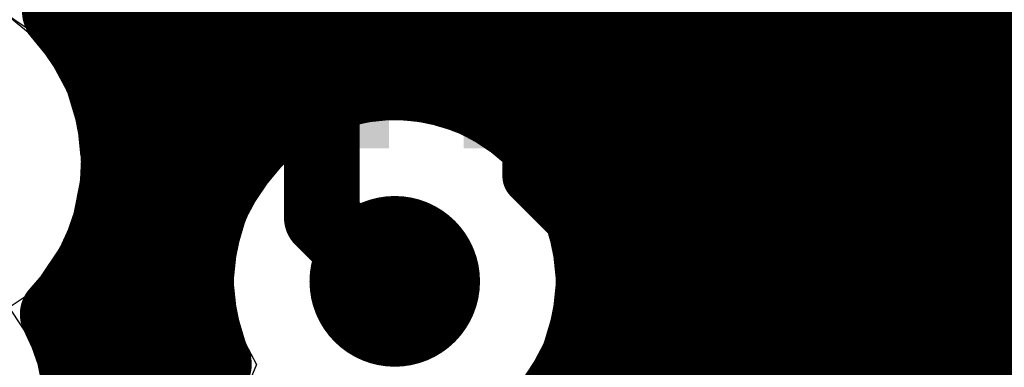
# Model space of a CAD drawing. Header units: millimetres. Extents: x 1.27 to 3.86, y 0.66 to 4.7.
# Tile 65 of 236: x 2.524 to 2.6279, y 2.5494 to 2.586. Entities that reach past the tile are written whole.
import ezdxf

# ---------------------------------------------------------------- set-up
doc = ezdxf.new("R2010")
doc.units = ezdxf.units.MM
doc.header["$MEASUREMENT"] = 0
for name, color, linetype in [('BottomLayer', 5, 'Continuous'), ('MidLayer1', 16, 'Continuous'), ('MidLayer2', 76, 'Continuous'), ('MidLayer3', 90, 'Continuous'), ('MidLayer4', 156, 'Continuous'), ('MidLayer5', 130, 'Continuous'), ('MidLayer6', 216, 'Continuous'), ('MultiLayer', 9, 'Continuous'), ('TopLayer', 1, 'Continuous'), ('ViaHoleLayer', 16, 'Continuous')]:
    doc.layers.add(name, color=color, linetype=linetype)

# ---------------------------------------------------------------- blocks, each defined once
blk = doc.blocks.new('0201L_79')
at = {"layer": 'TopLayer'}
for points in [[(-0.00394, -0.0063), (-0.00394, 0.0063), (-0.01811, -0.0063), (-0.01811, 0.0063)], [(0.01811, -0.0063), (0.01811, 0.0063), (0.00394, -0.0063), (0.00394, 0.0063)]]:
    blk.add_solid(points, dxfattribs=at)
blk = doc.blocks.new('RNF0026C_374')
at = {"layer": 'TopLayer'}
for p, q in [((-0.06958, -0.06483), (-0.06903, -0.06428)), ((-0.06903, -0.06428), (-0.0683, -0.06398)), ((-0.0683, -0.06398), (-0.06791, -0.06398)), ((-0.06791, -0.06398), (-0.06791, -0.06398)), ((-0.06791, -0.06398), (-0.05807, -0.06398)), ((-0.06988, -0.06555), (-0.06958, -0.06483)), ((-0.06988, -0.06594), (-0.06988, -0.06555)), ((-0.06988, -0.09449), (-0.06988, -0.06594))]:
    blk.add_line(p, q, dxfattribs=at)
at = {"layer": 'TopLayer', "const_width": 0.00197}
for points in [[(-0.08563, -0.05217, 1), (-0.08366, -0.05217, 1)], [(-0.06594, -0.05217, 1), (-0.06398, -0.05217, 1)], [(-0.08563, -0.06594, 1), (-0.08366, -0.06594, 1)], [(-0.06594, -0.06594, 1), (-0.06398, -0.06594, 1)], [(-0.08563, -0.07776, 1), (-0.08366, -0.07776, 1)], [(-0.06594, -0.07776, 1), (-0.06398, -0.07776, 1)]]:
    blk.add_lwpolyline(points, format="xyb", close=True, dxfattribs=at)
at = {"layer": 'TopLayer'}
for points in [[(-0.08465, -0.05413), (-0.06496, -0.05413), (-0.08465, -0.04429), (-0.06496, -0.04429)], [(-0.08465, -0.07972), (-0.06496, -0.07972), (-0.08465, -0.06398), (-0.06496, -0.06398)], [(-0.08661, -0.07776), (-0.06299, -0.07776), (-0.08661, -0.06594), (-0.06299, -0.06594)]]:
    blk.add_solid(points, dxfattribs=at)

msp = doc.modelspace()

# ---------------------------------------------------------------- linework, layer by layer
at = {"layer": 'BottomLayer'}
for p, q in [((2.56027, 2.57517), (2.55707, 2.5742)), ((2.5636, 2.5755), (2.56027, 2.57517)), ((2.56694, 2.57517), (2.5636, 2.5755)), ((2.57014, 2.5742), (2.56694, 2.57517)), ((2.55707, 2.5742), (2.55411, 2.57262)), ((2.5731, 2.57262), (2.57014, 2.5742)), ((2.55411, 2.57262), (2.55153, 2.57049)), ((2.57568, 2.57049), (2.5731, 2.57262)), ((2.55153, 2.57049), (2.5494, 2.5679)), ((2.57781, 2.5679), (2.57568, 2.57049)), ((2.5494, 2.5679), (2.54782, 2.56495)), ((2.57939, 2.56495), (2.57781, 2.5679)), ((2.54782, 2.56495), (2.54685, 2.56175)), ((2.58036, 2.56175), (2.57939, 2.56495)), ((2.54685, 2.56175), (2.54652, 2.55841)), ((2.58069, 2.55841), (2.58036, 2.56175)), ((2.54652, 2.55841), (2.54685, 2.55508)), ((2.58036, 2.55508), (2.58069, 2.55841)), ((2.54685, 2.55508), (2.54782, 2.55188)), ((2.57939, 2.55188), (2.58036, 2.55508)), ((2.54782, 2.55188), (2.54845, 2.55071)), ((2.57781, 2.54892), (2.57939, 2.55188)), ((2.54845, 2.55071), (2.5474, 2.54795))]:
    msp.add_line(p, q, dxfattribs=at)
at = {"layer": 'BottomLayer', "const_width": 0.009}
msp.add_lwpolyline([(2.5591, 2.55841, 1), (2.5681, 2.55841, 1)], format="xyb", close=True, dxfattribs=at)
at = {"layer": 'MidLayer1', "const_width": 0.008}
for points in [[(2.605, 2.54002), (2.605, 2.73817)], [(2.61, 2.5433), (2.61, 2.73541)], [(2.6, 2.53978), (2.6, 2.73521)], [(2.595, 2.54128), (2.595, 2.73381)], [(2.615, 2.54492), (2.615, 2.73283)], [(2.63, 2.54212), (2.63, 2.73318)], [(2.62, 2.54526), (2.62, 2.73171)], [(2.625, 2.54438), (2.625, 2.73183)], [(2.59, 2.54151), (2.59, 2.71506)], [(2.585, 2.54052), (2.585, 2.70543)], [(2.58, 2.57154), (2.58, 2.70141)], [(2.565, 2.57937), (2.565, 2.69908)], [(2.575, 2.57605), (2.575, 2.69933)], [(2.57, 2.57842), (2.57, 2.6986)], [(2.56, 2.5791), (2.56, 2.59845)], [(2.555, 2.57757), (2.555, 2.5898)], [(2.55, 2.57441), (2.55, 2.58595)], [(2.54805, 2.585), (2.96448, 2.585)], [(2.535, 2.54628), (2.535, 2.58389)], [(2.545, 2.56815), (2.545, 2.58397)], [(2.54, 2.54871), (2.54, 2.58333)], [(2.53266, 2.58), (2.96331, 2.58)], [(2.53413, 2.575), (2.55073, 2.575)], [(2.57648, 2.575), (2.96325, 2.575)], [(2.53445, 2.57), (2.54609, 2.57)], [(2.58112, 2.57), (2.96431, 2.57)], [(2.53368, 2.565), (2.54366, 2.565)], [(2.58354, 2.565), (2.82382, 2.565)], [(2.53169, 2.56), (2.54266, 2.56)], [(2.58454, 2.56), (2.78516, 2.56)], [(2.53, 2.54981), (2.53, 2.55731)], [(2.52807, 2.555), (2.54288, 2.555)], [(2.58433, 2.555), (2.77947, 2.555)], [(2.52995, 2.55), (2.54436, 2.55)], [(2.58285, 2.55), (2.77654, 2.55)]]:
    msp.add_lwpolyline(points, dxfattribs=at)
for points in [[(2.56084, 2.60433, -0.597733), (2.52826, 2.58681)], [(2.52826, 2.58681, -0.189562), (2.53447, 2.57101)], [(2.54451, 2.54967, -1.241416), (2.5846, 2.55841)], [(2.53447, 2.57101, -0.193294), (2.52803, 2.55496)], [(2.5846, 2.55841, -0.38516), (2.56571, 2.53752)], [(2.52803, 2.55496, -0.121834), (2.5307, 2.54415)], [(2.53064, 2.54241, -0.193348), (2.54451, 2.54967)]]:
    msp.add_lwpolyline(points, format="xyb", dxfattribs=at)
at = {"layer": 'MidLayer1'}
for points, const_width in [([(2.553, 2.5898, 1), (2.557, 2.5898, 1)], 0.004), ([(2.52626, 2.58681, 1), (2.53026, 2.58681, 1)], 0.004), ([(2.52626, 2.58681, 1), (2.53026, 2.58681, 1)], 0.004), ([(2.548, 2.58595, 1), (2.552, 2.58595, 1)], 0.004), ([(2.54605, 2.585, 1), (2.55005, 2.585, 1)], 0.004), ([(2.533, 2.58389, 1), (2.537, 2.58389, 1)], 0.004), ([(2.543, 2.58397, 1), (2.547, 2.58397, 1)], 0.004), ([(2.538, 2.58333, 1), (2.542, 2.58333, 1)], 0.004), ([(2.53066, 2.58, 1), (2.53466, 2.58, 1)], 0.004), ([(2.558, 2.5791, 1), (2.562, 2.5791, 1)], 0.004), ([(2.563, 2.57937, 1), (2.567, 2.57937, 1)], 0.004), ([(2.553, 2.57757, 1), (2.557, 2.57757, 1)], 0.004), ([(2.568, 2.57842, 1), (2.572, 2.57842, 1)], 0.004), ([(2.573, 2.57605, 1), (2.577, 2.57605, 1)], 0.004), ([(2.53213, 2.575, 1), (2.53613, 2.575, 1)], 0.004), ([(2.548, 2.57441, 1), (2.552, 2.57441, 1)], 0.004), ([(2.54873, 2.575, 1), (2.55273, 2.575, 1)], 0.004), ([(2.57448, 2.575, 1), (2.57848, 2.575, 1)], 0.004), ([(2.578, 2.57154, 1), (2.582, 2.57154, 1)], 0.004), ([(2.53247, 2.57101, 1), (2.53647, 2.57101, 1)], 0.004), ([(2.53247, 2.57101, 1), (2.53647, 2.57101, 1)], 0.004), ([(2.53245, 2.57, 1), (2.53645, 2.57, 1)], 0.004), ([(2.54409, 2.57, 1), (2.54809, 2.57, 1)], 0.004), ([(2.57912, 2.57, 1), (2.58312, 2.57, 1)], 0.004), ([(2.543, 2.56815, 1), (2.547, 2.56815, 1)], 0.004), ([(2.53168, 2.565, 1), (2.53568, 2.565, 1)], 0.004), ([(2.54166, 2.565, 1), (2.54566, 2.565, 1)], 0.004), ([(2.58155, 2.565, 1), (2.58555, 2.565, 1)], 0.004), ([(2.5591, 2.55841, 1), (2.5681, 2.55841, 1)], 0.009), ([(2.52969, 2.56, 1), (2.53369, 2.56, 1)], 0.004), ([(2.54066, 2.56, 1), (2.54466, 2.56, 1)], 0.004), ([(2.58254, 2.56, 1), (2.58654, 2.56, 1)], 0.004), ([(2.5826, 2.55841, 1), (2.5866, 2.55841, 1)], 0.004), ([(2.5826, 2.55841, 1), (2.5866, 2.55841, 1)], 0.004), ([(2.528, 2.55731, 1), (2.532, 2.55731, 1)], 0.004), ([(2.52603, 2.55496, 1), (2.53003, 2.55496, 1)], 0.004), ([(2.52603, 2.55496, 1), (2.53003, 2.55496, 1)], 0.004), ([(2.52607, 2.555, 1), (2.53007, 2.555, 1)], 0.004), ([(2.54088, 2.555, 1), (2.54488, 2.555, 1)], 0.004), ([(2.58233, 2.555, 1), (2.58633, 2.555, 1)], 0.004), ([(2.52795, 2.55, 1), (2.53195, 2.55, 1)], 0.004), ([(2.528, 2.54981, 1), (2.532, 2.54981, 1)], 0.004), ([(2.54236, 2.55, 1), (2.54636, 2.55, 1)], 0.004), ([(2.54251, 2.54967, 1), (2.54651, 2.54967, 1)], 0.004), ([(2.54251, 2.54967, 1), (2.54651, 2.54967, 1)], 0.004), ([(2.58085, 2.55, 1), (2.58485, 2.55, 1)], 0.004), ([(2.538, 2.54871, 1), (2.542, 2.54871, 1)], 0.004), ([(2.533, 2.54628, 1), (2.537, 2.54628, 1)], 0.004)]:
    msp.add_lwpolyline(points, format="xyb", close=True, dxfattribs=dict(at, const_width=const_width))
at = {"layer": 'MidLayer2'}
for p, q in [((2.60461, 2.53143), (2.60461, 2.6381)), ((2.59654, 2.62877), (2.59654, 2.54061)), ((2.56027, 2.57517), (2.55707, 2.5742)), ((2.5636, 2.5755), (2.56027, 2.57517)), ((2.56694, 2.57517), (2.5636, 2.5755)), ((2.57014, 2.5742), (2.56694, 2.57517)), ((2.55707, 2.5742), (2.55411, 2.57262)), ((2.5731, 2.57262), (2.57014, 2.5742)), ((2.55411, 2.57262), (2.55153, 2.57049)), ((2.57568, 2.57049), (2.5731, 2.57262)), ((2.55153, 2.57049), (2.5494, 2.5679)), ((2.57781, 2.5679), (2.57568, 2.57049)), ((2.5494, 2.5679), (2.54782, 2.56495)), ((2.57939, 2.56495), (2.57781, 2.5679)), ((2.54782, 2.56495), (2.54685, 2.56175)), ((2.58036, 2.56175), (2.57939, 2.56495)), ((2.54685, 2.56175), (2.54652, 2.55841)), ((2.58069, 2.55841), (2.58036, 2.56175)), ((2.54652, 2.55841), (2.54685, 2.55508)), ((2.58036, 2.55508), (2.58069, 2.55841)), ((2.54685, 2.55508), (2.54782, 2.55188)), ((2.57939, 2.55188), (2.58036, 2.55508)), ((2.54782, 2.55188), (2.54902, 2.54964)), ((2.57781, 2.54892), (2.57939, 2.55188)), ((2.54902, 2.54964), (2.54806, 2.54737))]:
    msp.add_line(p, q, dxfattribs=at)
at = {"layer": 'MidLayer2', "const_width": 0.009}
msp.add_lwpolyline([(2.5591, 2.55841, 1), (2.5681, 2.55841, 1)], format="xyb", close=True, dxfattribs=at)
at = {"layer": 'MidLayer3'}
for p, q in [((2.57567, 2.5708), (2.63329, 2.62843)), ((2.57568, 2.57049), (2.57567, 2.5708)), ((2.57781, 2.5679), (2.57568, 2.57049)), ((2.57939, 2.56495), (2.57781, 2.5679)), ((2.58036, 2.56175), (2.57939, 2.56495)), ((2.58069, 2.55841), (2.58036, 2.56175)), ((2.58036, 2.55508), (2.58069, 2.55841)), ((2.57939, 2.55188), (2.58036, 2.55508)), ((2.57781, 2.54892), (2.57939, 2.55188))]:
    msp.add_line(p, q, dxfattribs=at)
at = {"layer": 'MidLayer3', "const_width": 0.006}
for points in [[(2.49207, 2.62584), (2.53454, 2.58337)], [(2.53454, 2.55789), (2.53454, 2.58337)], [(2.53454, 2.55789), (2.54661, 2.54582)]]:
    msp.add_lwpolyline(points, dxfattribs=at)
at = {"layer": 'MidLayer3'}
for points, const_width in [([(2.53304, 2.58337, 1), (2.53604, 2.58337, 1)], 0.003), ([(2.53304, 2.58337, 1), (2.53604, 2.58337, 1)], 0.003), ([(2.5591, 2.55841, 1), (2.5681, 2.55841, 1)], 0.009), ([(2.53304, 2.55789, 1), (2.53604, 2.55789, 1)], 0.003), ([(2.53304, 2.55789, 1), (2.53604, 2.55789, 1)], 0.003)]:
    msp.add_lwpolyline(points, format="xyb", close=True, dxfattribs=dict(at, const_width=const_width))
at = {"layer": 'MidLayer4'}
for p, q in [((2.52511, 2.58485), (2.51876, 2.58909)), ((2.52936, 2.5785), (2.52511, 2.58485)), ((2.53085, 2.57101), (2.52936, 2.5785)), ((2.5636, 2.57575), (2.55697, 2.57443)), ((2.57024, 2.57443), (2.5636, 2.57575)), ((2.55697, 2.57443), (2.55135, 2.57067)), ((2.57586, 2.57067), (2.57024, 2.57443)), ((2.52936, 2.56352), (2.53085, 2.57101)), ((2.55135, 2.57067), (2.54759, 2.56505)), ((2.57962, 2.56505), (2.57586, 2.57067)), ((2.54759, 2.56505), (2.54627, 2.55841)), ((2.58094, 2.55841), (2.57962, 2.56505)), ((2.52511, 2.55716), (2.52936, 2.56352)), ((2.54627, 2.55841), (2.54759, 2.55178)), ((2.57962, 2.55178), (2.58094, 2.55841)), ((2.52289, 2.55568), (2.52511, 2.55716)), ((2.52559, 2.55164), (2.52289, 2.55568)), ((2.52708, 2.54415), (2.52559, 2.55164)), ((2.54759, 2.55178), (2.54818, 2.5509)), ((2.57586, 2.54616), (2.57962, 2.55178)), ((2.54818, 2.5509), (2.54758, 2.54907))]:
    msp.add_line(p, q, dxfattribs=at)
at = {"layer": 'MidLayer4', "const_width": 0.009}
msp.add_lwpolyline([(2.5591, 2.55841, 1), (2.5681, 2.55841, 1)], format="xyb", close=True, dxfattribs=at)
at = {"layer": 'MidLayer5'}
for p, q in [((2.52491, 2.58465), (2.52199, 2.58705)), ((2.52731, 2.58173), (2.52491, 2.58465)), ((2.5291, 2.57839), (2.52731, 2.58173)), ((2.52997, 2.57551), (2.5291, 2.57839)), ((2.53394, 2.57154), (2.52997, 2.57551)), ((2.56027, 2.57517), (2.55707, 2.5742)), ((2.5636, 2.5755), (2.56027, 2.57517)), ((2.56694, 2.57517), (2.5636, 2.5755)), ((2.57014, 2.5742), (2.56694, 2.57517)), ((2.55707, 2.5742), (2.55411, 2.57262)), ((2.5731, 2.57262), (2.57014, 2.5742)), ((2.5941, 2.57463), (2.59215, 2.57383)), ((2.59619, 2.57491), (2.5941, 2.57463)), ((2.62853, 2.57491), (2.59619, 2.57491)), ((2.59215, 2.57383), (2.59048, 2.57255)), ((2.55411, 2.57262), (2.5528, 2.57154)), ((2.57441, 2.57154), (2.5731, 2.57262)), ((2.59048, 2.57255), (2.58948, 2.57154)), ((2.5528, 2.57154), (2.53394, 2.57154)), ((2.58948, 2.57154), (2.57441, 2.57154)), ((2.56292, 2.53357), (2.59619, 2.56684)), ((2.59619, 2.56684), (2.62853, 2.56684))]:
    msp.add_line(p, q, dxfattribs=at)
at = {"layer": 'MidLayer5', "const_width": 0.009}
msp.add_lwpolyline([(2.5591, 2.55841, 1), (2.5681, 2.55841, 1)], format="xyb", close=True, dxfattribs=at)
at = {"layer": 'MidLayer6'}
for p, q in [((2.52491, 2.58465), (2.52199, 2.58705)), ((2.52731, 2.58173), (2.52491, 2.58465)), ((2.5291, 2.57839), (2.52731, 2.58173)), ((2.53019, 2.57477), (2.5291, 2.57839)), ((2.5305, 2.57163), (2.53019, 2.57477)), ((2.53367, 2.56847), (2.5305, 2.57163)), ((2.53367, 2.55657), (2.53367, 2.56847)), ((2.54111, 2.54914), (2.53367, 2.55657))]:
    msp.add_line(p, q, dxfattribs=at)
at = {"layer": 'MidLayer6', "const_width": 0.009}
msp.add_lwpolyline([(2.5591, 2.55841, 1), (2.5681, 2.55841, 1)], format="xyb", close=True, dxfattribs=at)
at = {"layer": 'MultiLayer', "const_width": 0.009}
msp.add_lwpolyline([(2.5591, 2.55841, 1), (2.5681, 2.55841, 1)], format="xyb", close=True, dxfattribs=at)
at = {"layer": 'TopLayer'}
for points, const_width in [([(2.59093, 2.57873), (2.6017, 2.5895)], 0.006), ([(2.55591, 2.5651), (2.55591, 2.57873)], 0.008), ([(2.57796, 2.56951), (2.57796, 2.57873)], 0.006), ([(2.57796, 2.57873), (2.59093, 2.57873)], 0.006), ([(2.57796, 2.56951), (2.58581, 2.56166)], 0.006), ([(2.60276, 2.5521), (2.61753, 2.56686)], 0.01), ([(2.55591, 2.5651), (2.5626, 2.55841)], 0.008), ([(2.58581, 2.5454), (2.58581, 2.56166)], 0.006), ([(2.60276, 2.54006), (2.60276, 2.5521)], 0.01)]:
    msp.add_lwpolyline(points, dxfattribs=dict(at, const_width=const_width))
for points, const_width in [([(2.55391, 2.57873, 1), (2.55791, 2.57873, 1)], 0.004), ([(2.57646, 2.57873, 1), (2.57946, 2.57873, 1)], 0.003), ([(2.57646, 2.57873, 1), (2.57946, 2.57873, 1)], 0.003), ([(2.58943, 2.57873, 1), (2.59243, 2.57873, 1)], 0.003), ([(2.58943, 2.57873, 1), (2.59243, 2.57873, 1)], 0.003), ([(2.57646, 2.56951, 1), (2.57946, 2.56951, 1)], 0.003), ([(2.57646, 2.56951, 1), (2.57946, 2.56951, 1)], 0.003), ([(2.61503, 2.56686, 1), (2.62003, 2.56686, 1)], 0.005), ([(2.55391, 2.5651, 1), (2.55791, 2.5651, 1)], 0.004), ([(2.55391, 2.5651, 1), (2.55791, 2.5651, 1)], 0.004), ([(2.5591, 2.55841, 1), (2.5681, 2.55841, 1)], 0.009), ([(2.58431, 2.56166, 1), (2.58731, 2.56166, 1)], 0.003), ([(2.58431, 2.56166, 1), (2.58731, 2.56166, 1)], 0.003), ([(2.5606, 2.55841, 1), (2.5646, 2.55841, 1)], 0.004), ([(2.60026, 2.5521, 1), (2.60526, 2.5521, 1)], 0.005), ([(2.60026, 2.5521, 1), (2.60526, 2.5521, 1)], 0.005)]:
    msp.add_lwpolyline(points, format="xyb", close=True, dxfattribs=dict(at, const_width=const_width))
at = {"layer": 'ViaHoleLayer', "const_width": 0.004}
msp.add_lwpolyline([(2.5616, 2.55841, 1), (2.5656, 2.55841, 1)], format="xyb", close=True, dxfattribs=at)

# ---------------------------------------------------------------- block references
for name, p, rotation in [('RNF0026C_374', (2.69233, 2.63871), 360), ('0201L_79', (2.56694, 2.57873), 180)]:
    msp.add_blockref(name, p, dxfattribs=dict(rotation=rotation))

doc.saveas('drawing.dxf')
